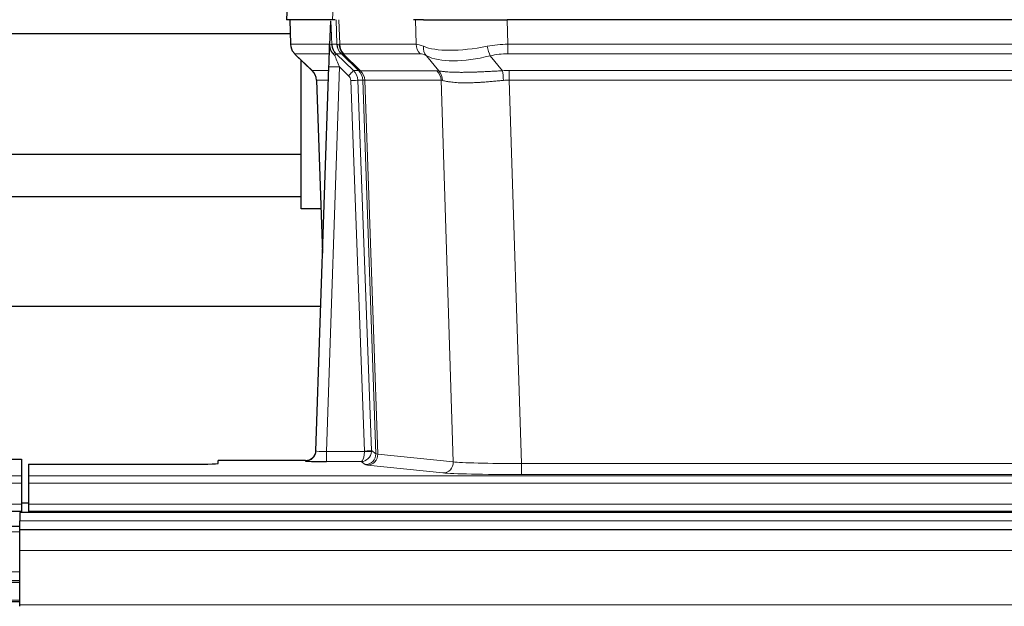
# Model space of a CAD drawing. Header units: inches. Extents: x 0 to 29700, y -16 to 21000.
# Tile 103 of 186: x 4693 to 4974, y 18385 to 18552. Entities that reach past the tile are written whole.
import ezdxf

# ---------------------------------------------------------------- set-up
doc = ezdxf.new("R2010")
doc.units = ezdxf.units.IN
doc.layers.add('254', color=7, linetype='Continuous', true_color=0xffffff)

msp = doc.modelspace()

# ---------------------------------------------------------------- linework, layer by layer
at = {"layer": '254', "color": 2, "linetype": 'Continuous', "lineweight": 25}
for p, q in [((4769.425, 18559.187), (4769.044, 18552.028)), ((4782.178, 18552.028), (4769.06, 18552.028)), ((4769.985, 18552.028), (4770.233, 18545.018)), ((4781.598, 18551.597), (4781.371, 18544.867)), ((4782.963, 18552.028), (4782.178, 18552.028)), ((4808.112, 18552.028), (4805.217, 18552.028)), ((4808.112, 18552.028), (4831.971, 18552.028)), ((5047.194, 18552.028), (4831.971, 18552.028)), ((4667.717, 18548.133), (4770.122, 18548.133)), ((4781.371, 18544.867), (4781.369, 18544.817)), ((4771.646, 18542.013), (4776.435, 18537.455)), ((4783.231, 18542.296), (4788.158, 18537.546)), ((4773.283, 18498.133), (4773.283, 18540.454)), ((4777.473, 18429.173), (4781.162, 18538.55)), ((4777.594, 18534.799), (4779.373, 18485.525)), ((4773.283, 18513.633), (4667.717, 18513.633)), ((4667.717, 18501.633), (4773.283, 18501.633)), ((4778.919, 18498.133), (4773.283, 18498.133)), ((4778.851, 18470.297), (4610.333, 18470.297)), ((4685.625, 18426.827), (4693.582, 18426.827)), ((4693.582, 18426.827), (4693.582, 18422.053)), ((4777.466, 18429.039), (4777.473, 18429.173)), ((4695.582, 18425.327), (4695.582, 18422.053)), ((4695.582, 18425.327), (4739.582, 18425.327)), ((4774.485, 18426.407), (4749.582, 18426.407)), ((4749.582, 18425.589), (4749.582, 18426.407)), ((4693.582, 18422.053), (4693.582, 18419.984)), ((4695.582, 18422.053), (4695.582, 18419.984)), ((4693.582, 18419.984), (4693.582, 18413.958)), ((4695.582, 18419.984), (4695.582, 18413.958)), ((4693.582, 18413.958), (4693.582, 18412.028)), ((4695.59, 18414.288), (4693.593, 18414.288)), ((4695.582, 18413.958), (4695.582, 18412.028)), ((4205.582, 18412.028), (4693.582, 18412.028)), ((5670.083, 18411.633), (4693.083, 18411.633)), ((4693.083, 18411.633), (4693.083, 18409.269)), ((4693.582, 18412.028), (4693.582, 18411.633)), ((4695.582, 18412.028), (4695.582, 18411.633)), ((4695.582, 18412.028), (5183.582, 18412.028)), ((4693.083, 18407.633), (4690.075, 18407.633)), ((4693.083, 18406.633), (4693.083, 18409.269)), ((4693.083, 18400.775), (4693.083, 18406.633)), ((5670.083, 18406.633), (4693.083, 18406.633)), ((4693.083, 18385.293), (4693.083, 18400.775)), ((4693.083, 18392.133), (4690.075, 18392.133)), ((4693.083, 18386.133), (4690.075, 18386.133)), ((4693.083, 18384.868), (4693.083, 18385.293))]:
    msp.add_line(p, q, dxfattribs=at)
at = {"layer": '254', "color": 110, "linetype": 'Continuous', "lineweight": 13}
for p, q in [((4769.441, 18559.185), (4769.06, 18552.028)), ((4782.178, 18552.028), (4782.552, 18559.185)), ((4770.001, 18552.028), (4770.249, 18545.034)), ((4783.447, 18545.034), (4783.204, 18552.028)), ((4783.989, 18552.028), (4784.232, 18545.034)), ((4805.98, 18545.034), (4805.789, 18552.028)), ((4831.971, 18552.028), (4832.162, 18545.034)), ((4770.249, 18545.034), (4781.377, 18545.034)), ((4781.986, 18545.034), (4783.447, 18545.034)), ((4784.232, 18545.034), (4805.98, 18545.034)), ((4832.162, 18542.296), (4832.162, 18545.034)), ((4832.162, 18545.034), (5047.003, 18545.034)), ((4781.287, 18542.296), (4771.467, 18542.296)), ((4771.562, 18542.104), (4776.375, 18537.523)), ((4784.665, 18542.296), (4783.231, 18542.296)), ((4789.595, 18537.54), (4784.703, 18542.284)), ((4785.249, 18542.284), (4790.195, 18537.488)), ((4807.162, 18542.296), (4785.415, 18542.296)), ((5047.003, 18542.296), (4832.162, 18542.296)), ((4812.432, 18537.42), (4808.939, 18541.738)), ((4827.138, 18541.738), (4830.591, 18537.469)), ((4776.388, 18537.546), (4781.128, 18537.546)), ((4784.16, 18538.553), (4780.466, 18429.012)), ((4786.769, 18536.038), (4784.16, 18538.553)), ((4788.158, 18537.546), (4789.57, 18537.546)), ((4790.195, 18537.488), (4811.929, 18537.488)), ((4832.504, 18534.808), (4832.504, 18537.546)), ((4832.504, 18537.546), (5046.661, 18537.546)), ((4781.036, 18534.811), (4777.606, 18534.811)), ((4777.606, 18534.811), (4779.379, 18485.698)), ((4791.272, 18429.108), (4787.381, 18534.67)), ((4789.378, 18534.811), (4793.269, 18429.249)), ((4790.788, 18534.811), (4789.378, 18534.811)), ((4794.498, 18428.352), (4790.788, 18534.811)), ((4791.371, 18534.767), (4795.084, 18428.238)), ((4813.111, 18534.767), (4791.377, 18534.767)), ((4816.569, 18425.991), (4813.111, 18534.767)), ((4832.504, 18534.808), (4835.977, 18425.522)), ((5046.661, 18534.808), (4832.504, 18534.808)), ((4780.466, 18429.012), (4791.271, 18429.012)), ((4780.466, 18429.012), (4780.466, 18426.118)), ((4793.269, 18429.249), (4794.498, 18428.352)), ((4795.084, 18428.238), (4816.569, 18425.991)), ((4774.475, 18426.275), (4774.485, 18426.407)), ((4780.466, 18426.118), (4790.308, 18426.118)), ((4791.502, 18425.246), (4790.308, 18426.118)), ((4813.66, 18422.874), (4792.175, 18425.121)), ((4835.977, 18425.522), (4835.977, 18422.418)), ((4835.977, 18425.522), (5043.187, 18425.522)), ((4205.582, 18422.053), (4693.582, 18422.053)), ((4695.582, 18422.053), (5183.582, 18422.053)), ((5043.187, 18422.418), (4835.977, 18422.418)), ((4205.582, 18419.984), (4693.582, 18419.984)), ((4695.582, 18419.984), (5183.582, 18419.984)), ((4205.582, 18413.958), (4693.582, 18413.958)), ((4695.582, 18413.958), (5183.582, 18413.958)), ((5670.083, 18409.269), (4693.083, 18409.269)), ((4693.083, 18406.111), (4690.075, 18406.111)), ((5670.083, 18400.775), (4693.083, 18400.775)), ((4693.083, 18394.671), (4690.075, 18394.671)), ((4693.083, 18391.633), (4690.075, 18391.633)), ((4693.083, 18386.633), (4690.075, 18386.633)), ((5670.083, 18385.293), (4693.083, 18385.293))]:
    msp.add_line(p, q, dxfattribs=at)
for centre, major_axis, ratio, start_param, end_param in [((4774.244, 18545.173), (0, 4), 0.9993908, 1.6057029, 2.3736478), ((4779.988, 18544.964), (-1.999, -0.077), 0.1036431, 2.3309857, 3.1065184), ((4787.442, 18545.173), (0, 4), 0.9993908, 1.6057029, 2.3736478), ((4811.242, 18522.174), (-27.808, 22.856), 0.0163197, 6.2307104, 6.2626907), ((4787.48, 18545.162), (1.703, 3.619), 0.9971774, 2.0444506, 2.8128075), ((4810.091, 18555.263), (26.658, 10.191), 0.0473724, 3.1922144, 3.3375655), ((4811.242, 18522.173), (-27.661, 22.629), 0.1172119, 6.1415195, 6.1734997), ((4787.945, 18545.162), (-0.603, 3.954), 0.9772749, 1.4578558, 2.2262127), ((4788.111, 18545.173), (0, 4), 0.9702957, 1.6057029, 2.3736478), ((4809.858, 18545.173), (0, 4), 0.9702957, 1.6057029, 2.3736478), ((4832.811, 18522.173), (-27.492, 22.639), 0.1155218, 5.9182109, 6.1390417), ((4832.811, 18522.173), (-26.983, 1.545), 0.8452785, 4.7847941, 5.0056249), ((4795.282, 18519.296), (-23.826, 22.997), 0.016839, 6.265741, 6.3949638), ((4781.256, 18541.512), (-1.583, -1.222), 0.0276319, 2.3426468, 3.1139303), ((4781.842, 18540.857), (-1.388, -1.44), 0.0242285, 2.3413968, 3.1173399), ((4784.16, 18538.623), (-1.856, 4.567), 0.0053314, 0.7881854, 1.5839148), ((4786.007, 18545.173), (-3.533, 1.889), 0.9978056, 1.1483104, 1.2948107), ((4808.465, 18519.296), (-23.81, 22.997), 0.0168486, 6.2337623, 6.2657425), ((4810.091, 18555.263), (25.449, 12.923), 0.0600246, 3.1865743, 3.3319254), ((4808.546, 18519.296), (-23.636, 22.829), 0.1185166, 6.1610865, 6.1930668), ((4830.115, 18519.296), (-23.46, 22.829), 0.1194803, 5.9401815, 6.1610123), ((4811.635, 18544.615), (1.736, 3.604), 0.8689501, 2.008197, 2.795133), ((4831.908, 18555.263), (26.677, 8.186), 0.3267204, 3.5164364, 4.4002733), ((4827.138, 18544.615), (-0.881, 3.902), 0.2224052, 1.5615969, 2.3485329), ((4832.811, 18519.296), (-16.721, 16.271), 0.9721633, 5.498263, 5.7190939), ((4831.908, 18555.263), (25.873, 10.634), 0.4068526, 3.4799804, 4.3638173), ((4801.256, 18513.529), (-24.879, 24.014), 0.016827, 6.2657537, 6.3097783), ((4773.611, 18534.669), (0, -4), 0.9993908, 1.606401, 2.3736478), ((4784.16, 18538.449), (2.998, -0.101), 0.0348797, 1.5719726, 3.1427689), ((4786.769, 18536.108), (-1.388, -1.44), 0.0242285, 1.5456675, 3.1173399), ((4785.381, 18534.669), (-2.83, 2.828), 0.9993905, 3.9625957, 4.7298425), ((4786.793, 18534.669), (0, -4), 0.9993908, 1.606401, 2.3736478), ((4814.407, 18513.529), (-24.848, 24.014), 0.0168509, 6.2432976, 6.2657509), ((4786.818, 18534.663), (-1.442, -3.731), 0.998056, 1.9750302, 2.7420583), ((4787.493, 18534.61), (-0.019, -4), 0.9702844, 1.6145674, 2.378208), ((4787.499, 18534.61), (0, -4), 0.9702957, 1.6100662, 2.3736478), ((4809.233, 18534.61), (0, -4), 0.9702957, 1.6100662, 2.3736478), ((4835.995, 18513.379), (-24.592, 23.931), 0.1189226, 6.0865623, 6.1615802), ((4809.736, 18534.543), (-0.926, -3.891), 0.9457602, 1.8333412, 2.5978993), ((4833.293, 18513.546), (-17.528, 16.98), 0.9676454, 5.4983416, 5.5781892), ((4830.591, 18534.592), (0.32, -3.987), 0.0824896, 1.6016287, 2.3703401), ((4785.381, 18534.599), (-1.703, 1.052), 0.998638, 3.7311375, 4.4983842), ((4787.381, 18534.74), (-1.999, -0.074), 0.0348758, 1.5695108, 3.106687), ((4811.629, 18510.652), (-20.849, 24.157), 0.0182438, 6.248525, 6.2709784), ((4833.298, 18510.501), (-20.559, 24.143), 0.1188179, 6.1116391, 6.1866571), ((4833.293, 18510.668), (-2.819, 24.028), 0.8253154, 6.1813941, 6.2612416), ((4774.475, 18429.274), (-2.991, 0.235), 0.9996552, 1.6492063, 3.1415821), ((4780.478, 18429.274), (3.005, 0.103), 0.0869619, 3.134501, 4.7052973), ((4790.308, 18429.117), (0.028, 3), 0.3214645, 3.1707908, 4.6805006), ((4790.308, 18429.117), (0.98, 2.84), 0.9849493, 3.4786225, 4.9883323), ((4790.272, 18429.073), (-0.606, 0.798), 0.9977276, 4.00347, 4.0992355), ((4791.271, 18429.082), (1.997, -0.118), 0.0348391, 4.7144422, 6.2458161), ((4791.272, 18429.178), (1.999, 0.074), 0.0348758, 4.7111034, 6.2482796), ((4791.502, 18428.245), (-1.769, -2.423), 0.9990158, 0.6312732, 2.2367485), ((4792.175, 18428.12), (-0.312, -2.984), 0.969741, 0.1074293, 1.71115), ((4790.272, 18429.143), (-0.383, 2.976), 0.9995817, 4.5240333, 4.6197988), ((4814.501, 18428.266), (-20.016, 0.105), 0.0266879, 0.0359631, 0.2452873), ((4814.501, 18425.267), (-23.014, 0), 0.0261612, 0.0358052, 0.2451294), ((4813.66, 18425.873), (-0.312, -2.984), 0.969741, 0.1074293, 1.71115), ((4835.984, 18426.02), (-20.013, 0.095), 0.0248544, 0.2452138, 1.5705958), ((4835.984, 18423.021), (23.012, 0), 0.0261647, 3.3867297, 4.7121117)]:
    msp.add_ellipse(centre, major_axis=major_axis, ratio=ratio, start_param=start_param, end_param=end_param, dxfattribs=at)
at = {"layer": '254', "color": 2, "linetype": 'Continuous', "lineweight": 25}
for centre, major_axis, ratio, start_param, end_param in [((4781.162, 18538.724), (0.227, 6.726), 0.0008736, 4.686473, 5.8457525), ((4773.598, 18534.646), (3.886, 0.947), 0.998973, 6.0801535, 6.8477658), ((4798.479, 18510.652), (-20.882, 24.158), 0.0154016, 6.2674704, 6.311495), ((4774.486, 18429.411), (0.15, 3), 0.998739, 3.1914798, 4.7286497), ((4739.582, 18425.589), (-10, 0), 0.0261859, 1.5707963, 3.1415927), ((4780.478, 18426.275), (6.003, 0), 0.0262109, 3.1395311, 4.7103274)]:
    msp.add_ellipse(centre, major_axis=major_axis, ratio=ratio, start_param=start_param, end_param=end_param, dxfattribs=at)
msp.add_open_spline([(4781.598, 18551.597), (4781.636, 18551.601), (4781.693, 18551.608), (4781.718, 18551.616), (4781.722, 18551.62)], degree=3, dxfattribs=at)
at = {"layer": '254', "color": 110, "linetype": 'Continuous', "lineweight": 13}
for points, knots in [([(4781.722, 18551.62), (4781.728, 18551.484), (4781.734, 18551.349), (4781.745, 18551.077), (4781.751, 18550.941), (4781.768, 18550.533), (4781.779, 18550.26), (4781.801, 18549.713), (4781.812, 18549.439), (4781.835, 18548.89), (4781.846, 18548.616), (4781.867, 18548.066), (4781.878, 18547.791), (4781.9, 18547.24), (4781.911, 18546.965), (4781.943, 18546.138), (4781.964, 18545.586), (4781.986, 18545.034)], [0, 0, 0, 0, 0.0625, 0.0625, 0.125, 0.125, 0.25, 0.25, 0.375, 0.375, 0.5, 0.5, 0.625, 0.625, 0.75, 0.75, 1, 1, 1, 1]), ([(4812.432, 18537.42), (4812.578, 18537.4), (4812.742, 18537.377), (4813.107, 18537.331), (4813.307, 18537.307), (4813.581, 18537.277), (4813.637, 18537.271), (4813.752, 18537.259), (4813.81, 18537.253), (4813.988, 18537.235), (4814.11, 18537.223), (4814.49, 18537.189), (4814.759, 18537.168), (4815.33, 18537.129), (4815.631, 18537.111), (4816.266, 18537.079), (4816.599, 18537.066), (4817.123, 18537.05), (4817.302, 18537.045), (4817.577, 18537.039), (4817.67, 18537.037), (4817.81, 18537.035), (4817.857, 18537.034), (4817.952, 18537.032), (4818.379, 18537.026), (4818.82, 18537.024), (4819.627, 18537.026), (4820.456, 18537.034), (4821.329, 18537.054), (4822.223, 18537.079), (4822.681, 18537.094), (4823.268, 18537.117), (4823.386, 18537.121), (4823.623, 18537.131), (4823.743, 18537.136), (4824.102, 18537.151), (4824.342, 18537.161), (4825.067, 18537.194), (4825.555, 18537.218), (4826.539, 18537.267), (4827.035, 18537.293), (4828.036, 18537.345), (4828.541, 18537.371), (4829.559, 18537.422), (4830.073, 18537.446), (4830.591, 18537.469)], [0, 0, 0, 0, 0.0625, 0.0625, 0.125, 0.125, 0.140625, 0.140625, 0.15625, 0.15625, 0.1875, 0.1875, 0.25, 0.25, 0.3125, 0.3125, 0.375, 0.375, 0.40625, 0.40625, 0.421875, 0.421875, 0.4296875, 0.4296875, 0.4375, 0.5, 0.5, 0.5625, 0.625, 0.625, 0.6875, 0.6875, 0.703125, 0.703125, 0.71875, 0.71875, 0.75, 0.75, 0.8125, 0.8125, 0.875, 0.875, 0.9375, 0.9375, 1, 1, 1, 1]), ([(4791.371, 18534.767), (4791.22, 18534.767), (4791.098, 18534.769), (4790.91, 18534.783), (4790.845, 18534.793), (4790.809, 18534.807)], [0, 0, 0, 0, 0.5, 0.5, 1, 1, 1, 1]), ([(4830.91, 18534.741), (4830.421, 18534.697), (4829.937, 18534.652), (4828.977, 18534.563), (4828.502, 18534.519), (4827.56, 18534.433), (4827.093, 18534.392), (4826.167, 18534.314), (4825.709, 18534.278), (4825.028, 18534.228), (4824.801, 18534.212), (4824.464, 18534.189), (4824.352, 18534.182), (4824.129, 18534.168), (4824.018, 18534.161), (4823.466, 18534.128), (4823.035, 18534.105), (4822.191, 18534.069), (4821.367, 18534.041), (4820.581, 18534.031), (4819.815, 18534.029), (4819.441, 18534.033), (4819.032, 18534.043), (4818.987, 18534.044), (4818.896, 18534.046), (4818.851, 18534.047), (4818.717, 18534.051), (4818.451, 18534.06), (4818.193, 18534.071), (4817.688, 18534.097), (4817.366, 18534.118), (4816.749, 18534.168), (4816.455, 18534.196), (4815.895, 18534.26), (4815.629, 18534.295), (4815.251, 18534.351), (4815.128, 18534.37), (4814.95, 18534.4), (4814.891, 18534.41), (4814.776, 18534.43), (4814.72, 18534.441), (4814.442, 18534.493), (4814.237, 18534.536), (4813.859, 18534.622), (4813.686, 18534.665), (4813.53, 18534.707)], [0, 0, 0, 0, 0.0625, 0.0625, 0.125, 0.125, 0.1875, 0.1875, 0.25, 0.25, 0.28125, 0.28125, 0.296875, 0.296875, 0.3125, 0.3125, 0.375, 0.375, 0.4375, 0.5, 0.5, 0.5625, 0.5625, 0.5703125, 0.5703125, 0.578125, 0.578125, 0.59375, 0.625, 0.625, 0.6875, 0.6875, 0.75, 0.75, 0.8125, 0.8125, 0.84375, 0.84375, 0.859375, 0.859375, 0.875, 0.875, 0.9375, 0.9375, 1, 1, 1, 1])]:
    msp.add_open_spline(points, degree=3, knots=knots, dxfattribs=at)
at = {"layer": '254', "color": 2, "linetype": 'Continuous', "lineweight": 25}
for points, knots in [([(4770.246, 18544.982), (4770.243, 18544.95), (4770.221, 18544.622), (4770.369, 18544.059), (4770.61, 18543.415), (4770.853, 18542.989), (4771.025, 18542.735), (4771.124, 18542.599), (4771.165, 18542.548)], [0, 0, 0, 0, 0.0267984, 0.2769207, 0.4859555, 0.6569382, 0.8419831, 1, 1, 1, 1]), ([(4781.369, 18544.817), (4781.365, 18544.697), (4781.368, 18544.459), (4781.393, 18544.225), (4781.421, 18544.052), (4781.432, 18543.995), (4781.451, 18543.909), (4781.457, 18543.88), (4781.471, 18543.824), (4781.479, 18543.795), (4781.517, 18543.656), (4781.554, 18543.547), (4781.64, 18543.337), (4781.689, 18543.235), (4781.758, 18543.112), (4781.772, 18543.088), (4781.802, 18543.039), (4781.817, 18543.015), (4781.863, 18542.943), (4781.895, 18542.897), (4781.962, 18542.806), (4781.997, 18542.762), (4782.07, 18542.675), (4782.107, 18542.633), (4782.165, 18542.57), (4782.185, 18542.549), (4782.224, 18542.507), (4782.244, 18542.486), (4782.284, 18542.444), (4782.305, 18542.423), (4782.345, 18542.379), (4782.365, 18542.357), (4782.384, 18542.333)], [0, 0, 0, 0, 0.125, 0.25, 0.25, 0.3125, 0.3125, 0.34375, 0.34375, 0.375, 0.375, 0.5, 0.5, 0.625, 0.625, 0.65625, 0.65625, 0.6875, 0.6875, 0.75, 0.75, 0.8125, 0.8125, 0.875, 0.875, 0.90625, 0.90625, 0.9375, 0.9375, 0.96875, 0.96875, 1, 1, 1, 1]), ([(4781.986, 18545.034), (4781.988, 18544.98), (4781.991, 18544.926), (4782, 18544.819), (4782.006, 18544.767), (4782.025, 18544.61), (4782.042, 18544.508), (4782.084, 18544.308), (4782.108, 18544.21), (4782.164, 18544.015), (4782.196, 18543.919), (4782.249, 18543.776), (4782.268, 18543.728), (4782.307, 18543.634), (4782.328, 18543.586), (4782.392, 18543.447), (4782.439, 18543.355), (4782.539, 18543.173), (4782.593, 18543.084), (4782.71, 18542.907), (4782.772, 18542.819), (4782.839, 18542.733)], [0, 0, 0, 0, 0.0625, 0.0625, 0.125, 0.125, 0.25, 0.25, 0.375, 0.375, 0.5, 0.5, 0.5625, 0.5625, 0.625, 0.625, 0.75, 0.75, 0.875, 0.875, 1, 1, 1, 1]), ([(4782.384, 18542.333), (4782.454, 18542.246), (4782.527, 18542.161), (4782.64, 18542.037), (4782.678, 18541.996), (4782.755, 18541.916), (4782.794, 18541.876), (4782.834, 18541.836)], [0, 0, 0, 0, 0.5, 0.5, 0.75, 0.75, 1, 1, 1, 1])]:
    msp.add_open_spline(points, degree=3, knots=knots, dxfattribs=at)
at = {"layer": '254', "color": 110, "linetype": 'Continuous', "lineweight": 13}
msp.add_open_spline([(4789.595, 18537.54), (4789.63, 18537.529), (4789.764, 18537.508), (4790.026, 18537.494), (4790.189, 18537.488)], degree=3, dxfattribs=at)
for points, weights in [([(4790.189, 18537.488), (4790.192, 18537.488), (4790.195, 18537.488)], [0.500000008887, 0.499999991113, 0.500000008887]), ([(4791.377, 18534.767), (4791.374, 18534.767), (4791.371, 18534.767)], [0.50000001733, 0.49999998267, 0.50000001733])]:
    msp.add_rational_spline(points, weights, degree=2, dxfattribs=at)

doc.saveas('drawing.dxf')
